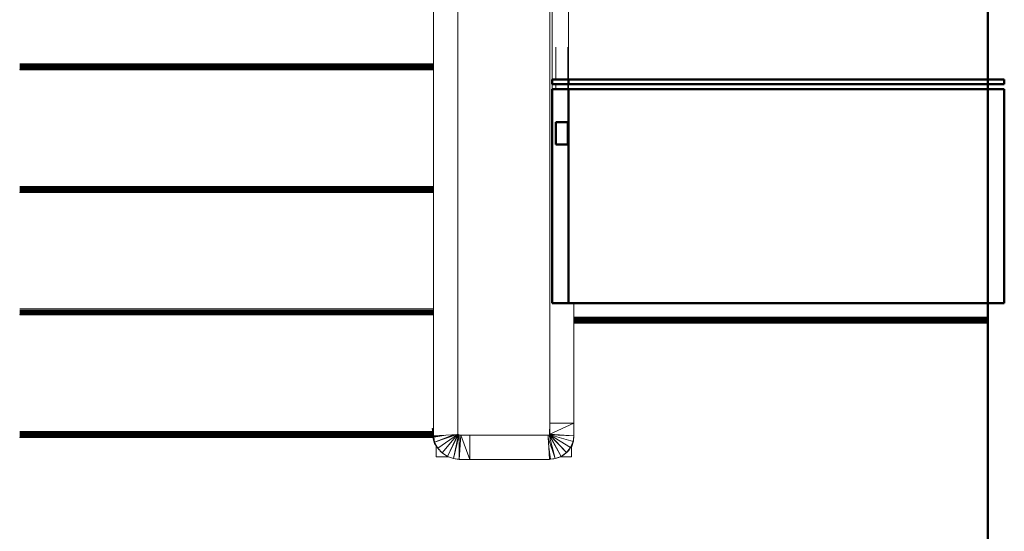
# Model space of a CAD drawing. Header units: millimetres. Extents: x 25703 to 50721, y 2709 to 39176.
# Tile 34 of 65: x 34063 to 36097, y 31144 to 32202. Entities that reach past the tile are written whole.
import ezdxf

# ---------------------------------------------------------------- set-up
doc = ezdxf.new("R2010")
doc.units = ezdxf.units.MM
for name, color, linetype, lineweight in [('A-PART-____-MCUT', 2, 'Continuous', 50), ('A-PART-____-OTLN', 2, 'Continuous', 20), ('A-WALL-____-MCUT', 113, 'Continuous', 50), ('A-WALL-____-OTLN', 113, 'Continuous', 20), ('S-STRS-____-MCUT', 31, 'Continuous', 50), ('S-STRS-____-OTLN', 31, 'Continuous', 20), ('Ограждение', 7, 'Continuous', 20)]:
    doc.layers.add(name, color=color, linetype=linetype, lineweight=lineweight)

# ---------------------------------------------------------------- blocks, each defined once
blk = doc.blocks.new('Family - V line-609489-В_Этаж 02_Вентиляция')
at = {"layer": 'S-STRS-____-OTLN', "color": 253}
for p, q in [((-1840, -1976), (-985, -1976)), ((-1840, -1978.2), (-985, -1978.2)), ((-1840, -1980.3), (-985, -1980.3)), ((-1840, -1982.3), (-985, -1982.3)), ((-1840, -1984.1), (-985, -1984.1)), ((-1840, -1985.6), (-985, -1985.6)), ((-1840, -1986.9), (-985, -1986.9)), ((-1840, -1988.3), (-1840, -1987.8)), ((-1840, -1987.8), (-985, -1987.8)), ((-1840, -1988.5), (-1840, -1988.3)), ((-1840, -1988.3), (-985, -1988.3)), ((-1840, -1988.5), (-985, -1988.5))]:
    blk.add_line(p, q, dxfattribs=at)
blk = doc.blocks.new('Family - Timber - Floor-609490-В_Этаж 02_Вентиляция')
blk.add_blockref('Family - V line-609489-В_Этаж 02_Вентиляция', (0, 0))
blk = doc.blocks.new('Family - V line-609507-В_Этаж 02_Вентиляция')
at = {"layer": 'S-STRS-____-OTLN', "color": 253}
for p, q in [((-1840, -2229.4), (-987.6, -2229.4)), ((-1840, -2231.5), (-987.6, -2231.5)), ((-1840, -2233.6), (-987.7, -2233.6)), ((-1840, -2235.6), (-987.7, -2235.6)), ((-1840, -2237.4), (-987.6, -2237.4)), ((-1840, -2238.9), (-987.2, -2238.9)), ((-1840, -2240.2), (-986.9, -2240.2)), ((-1840, -2241.7), (-1840, -2241.1)), ((-1840, -2241.1), (-986.6, -2241.1)), ((-1840, -2241.9), (-1840, -2241.7)), ((-1840, -2241.7), (-986.5, -2241.7)), ((-1840, -2241.9), (-986.4, -2241.9))]:
    blk.add_line(p, q, dxfattribs=at)
blk = doc.blocks.new('Family - Timber - Floor-609508-В_Этаж 02_Вентиляция')
blk.add_blockref('Family - V line-609507-В_Этаж 02_Вентиляция', (0, 0))
blk = doc.blocks.new('Family - V line-609515-В_Этаж 02_Вентиляция')
at = {"layer": 'S-STRS-____-OTLN', "color": 253}
for p, q in [((-1840, -1722.7), (-985, -1722.7)), ((-1840, -1724.9), (-985, -1724.9)), ((-1840, -1727), (-985, -1727)), ((-1840, -1728.9), (-985, -1728.9)), ((-1840, -1730.7), (-985, -1730.7)), ((-1840, -1732.3), (-985, -1732.3)), ((-1840, -1733.5), (-985, -1733.5)), ((-1840, -1735), (-1840, -1734.4)), ((-1840, -1734.4), (-985, -1734.4)), ((-1840, -1735.2), (-1840, -1735)), ((-1840, -1735), (-985, -1735)), ((-1840, -1735.2), (-985, -1735.2))]:
    blk.add_line(p, q, dxfattribs=at)
blk = doc.blocks.new('Family - Timber - Floor-609516-В_Этаж 02_Вентиляция')
blk.add_blockref('Family - V line-609515-В_Этаж 02_Вентиляция', (0, 0))
blk = doc.blocks.new('Family - V line-609525-В_Этаж 02_Вентиляция')
at = {"layer": 'S-STRS-____-OTLN', "color": 253}
for p, q in [((-1840, -1469.4), (-985, -1469.4)), ((-1840, -1471.5), (-985, -1471.5)), ((-1840, -1473.6), (-985, -1473.6)), ((-1840, -1475.6), (-985, -1475.6)), ((-1840, -1477.4), (-985, -1477.4)), ((-1840, -1478.9), (-985, -1478.9)), ((-1840, -1480.2), (-985, -1480.2)), ((-1840, -1481.7), (-1840, -1481.1)), ((-1840, -1481.1), (-985, -1481.1)), ((-1840, -1481.9), (-1840, -1481.7)), ((-1840, -1481.7), (-985, -1481.7)), ((-1840, -1481.9), (-985, -1481.9))]:
    blk.add_line(p, q, dxfattribs=at)
blk = doc.blocks.new('Family - Timber - Floor-609526-В_Этаж 02_Вентиляция')
blk.add_blockref('Family - V line-609525-В_Этаж 02_Вентиляция', (0, 0))
blk = doc.blocks.new('Family - V line-609533-В_Этаж 02_Вентиляция')
at = {"layer": 'S-STRS-____-OTLN', "color": 253}
for p, q in [((-695, -1993), (160, -1993)), ((-695, -1993.2), (160, -1993.2)), ((-695, -1993.7), (160, -1993.7)), ((-695, -1994.6), (160, -1994.6)), ((-695, -1995.9), (160, -1995.9)), ((-695, -1997.4), (160, -1997.4)), ((-695, -1999.2), (160, -1999.2)), ((-695, -2001.2), (160, -2001.2)), ((-695, -2003.3), (160, -2003.3)), ((160, -2005.5), (-695, -2005.5))]:
    blk.add_line(p, q, dxfattribs=at)
blk = doc.blocks.new('Family - Timber - Floor-609534-В_Этаж 02_Вентиляция')
blk.add_blockref('Family - V line-609533-В_Этаж 02_Вентиляция', (0, 0))
blk = doc.blocks.new('Family - STAIR - 001-609563-В_Этаж 02_Вентиляция')
for name in ['Family - Timber - Floor-609526-В_Этаж 02_Вентиляция', 'Family - Timber - Floor-609516-В_Этаж 02_Вентиляция', 'Family - Timber - Floor-609490-В_Этаж 02_Вентиляция', 'Family - Timber - Floor-609534-В_Этаж 02_Вентиляция', 'Family - Timber - Floor-609508-В_Этаж 02_Вентиляция']:
    blk.add_blockref(name, (0, 0))
blk = doc.blocks.new('Прямая форма - V line-609858-В_Этаж 02_Вентиляция')
at = {"layer": 'Ограждение', "color": 253}
for p, q in [((-85, 4.4), (-35, 4.4)), ((-85, 4.4), (-85, -2272.1)), ((-35, 4.4), (-35, -2269.3)), ((-35, -2269.3), (-85, -2272.1))]:
    blk.add_line(p, q, dxfattribs=at)
blk = doc.blocks.new('Прямая форма - Steel - Structural-609859-В_Этаж 02_Вентиляция')
blk.add_blockref('Прямая форма - V line-609858-В_Этаж 02_Вентиляция', (0, 0))
blk = doc.blocks.new('Прямая форма - V line-609862-В_Этаж 02_Вентиляция')
at = {"layer": 'Ограждение', "color": 253}
for p, q in [((155, -2245.6), (154.5, -2270.1)), ((155, -2268.8), (155, -2245.6)), ((205, -2245.6), (155, -2245.6)), ((155, -2268.8), (205, -2245.6)), ((205, -2272.3), (205, -2245.6)), ((154, -2270.3), (151.7, -2270.6)), ((153.2, -2295.6), (152, -2276.4)), ((166.2, -2319.1), (152, -2276.4)), ((153.6, -2270.3), (154.7, -2270)), ((154.7, -2270), (154, -2270.3)), ((154, -2270.3), (166.2, -2319.1)), ((178.5, -2314.4), (154, -2270.3)), ((154.7, -2270), (155, -2268.8)), ((154.7, -2270), (155, -2269.8)), ((154.7, -2270), (178.5, -2314.4)), ((189.3, -2306.7), (154.7, -2270)), ((154.9, -2269.9), (155, -2268.8)), ((205, -2272.3), (155, -2268.8)), ((155, -2269.8), (155, -2269.8)), ((155, -2269.8), (203.3, -2284)), ((155, -2269.8), (189.3, -2306.7)), ((197.8, -2296.3), (155, -2269.8)), ((156.1, -2270.1), (205, -2272.3)), ((203.3, -2284), (205, -2272.3)), ((204.2, -2283.1), (205, -2272.3)), ((154.7, -2320.6), (153.2, -2295.6)), ((153.2, -2295.6), (156.2, -2320.4)), ((197.8, -2296.3), (189.3, -2306.7)), ((197.8, -2296.3), (193.5, -2303.3)), ((203.3, -2284), (197.8, -2296.3)), ((200.4, -2294), (197.8, -2296.3)), ((200.4, -2294), (200, -2294.6)), ((204.2, -2283.1), (200.4, -2294)), ((203.3, -2284), (200.4, -2294)), ((204.2, -2283.1), (203.3, -2284)), ((178.5, -2314.4), (166.2, -2319.1)), ((173.8, -2317), (166.2, -2319.1)), ((178.5, -2314.4), (173.8, -2317)), ((176.5, -2315.6), (173.8, -2317)), ((189.3, -2306.7), (178.5, -2314.4)), ((183.7, -2311.9), (178.5, -2314.4)), ((189.3, -2306.7), (183.7, -2311.9)), ((192.9, -2304.3), (189.3, -2306.7)), ((154.7, -2320.6), (154, -2320.6)), ((156.2, -2320.4), (154.7, -2320.6)), ((163.5, -2319.8), (154.8, -2320.5)), ((166.2, -2319.1), (156.2, -2320.4)), ((163.5, -2319.8), (156.2, -2320.4)), ((166.2, -2319.1), (163.5, -2319.8))]:
    blk.add_line(p, q, dxfattribs=at)
blk = doc.blocks.new('Прямая форма - Steel - Structural-609863-В_Этаж 02_Вентиляция')
blk.add_blockref('Прямая форма - V line-609862-В_Этаж 02_Вентиляция', (0, 0))
blk = doc.blocks.new('Прямая форма - V line-609864-В_Этаж 02_Вентиляция')
at = {"layer": 'Ограждение', "color": 253}
for p, q in [((-80, -2315.6), (-80, -2292.3)), ((-53.5, -2315.6), (-80, -2315.6))]:
    blk.add_line(p, q, dxfattribs=at)
blk = doc.blocks.new('Прямая форма - Steel - Structural-609865-В_Этаж 02_Вентиляция')
blk.add_blockref('Прямая форма - V line-609864-В_Этаж 02_Вентиляция', (0, 0))
blk = doc.blocks.new('Прямая форма - V line-609872-В_Этаж 02_Вентиляция')
at = {"layer": 'Ограждение', "color": 253}
for p, q in [((151.7, -2270.6), (-10, -2270.6)), ((-10, -2270.6), (-10, -2320.6)), ((151.7, -2270.6), (153.3, -2297.5)), ((154.7, -2320.6), (-10, -2320.6))]:
    blk.add_line(p, q, dxfattribs=at)
blk = doc.blocks.new('Прямая форма - Steel - Structural-609873-В_Этаж 02_Вентиляция')
blk.add_blockref('Прямая форма - V line-609872-В_Этаж 02_Вентиляция', (0, 0))
blk = doc.blocks.new('Прямая форма - V line-609874-В_Этаж 02_Вентиляция')
at = {"layer": 'Ограждение', "color": 253}
for p, q in [((200, -2294.4), (200, -2315.6)), ((200, -2315.6), (176.4, -2315.6))]:
    blk.add_line(p, q, dxfattribs=at)
blk = doc.blocks.new('Прямая форма - Steel - Structural-609875-В_Этаж 02_Вентиляция')
blk.add_blockref('Прямая форма - V line-609874-В_Этаж 02_Вентиляция', (0, 0))
blk = doc.blocks.new('Прямая форма - V line-609896-В_Этаж 02_Вентиляция')
at = {"layer": 'Ограждение', "color": 253}
for p, q in [((155, -2245.6), (155, -365.7)), ((205, -2245.6), (205, -1997.4)), ((205, -2245.6), (155, -2245.6))]:
    blk.add_line(p, q, dxfattribs=at)
blk = doc.blocks.new('Прямая форма - Steel - Structural-609897-В_Этаж 02_Вентиляция')
blk.add_blockref('Прямая форма - V line-609896-В_Этаж 02_Вентиляция', (0, 0))
blk = doc.blocks.new('Прямая форма - V line-609912-В_Этаж 02_Вентиляция')
at = {"layer": 'Ограждение', "color": 253}
for p, q in [((-85, -2256.3), (-87.8, -2256.6)), ((-87.8, -2256.6), (-84.9, -2273.5)), ((-87.8, -2270.5), (-87.4, -2258.5)), ((-87.8, -2270.5), (-84.6, -2274.9)), ((-87.8, -2270.5), (-82.8, -2285)), ((-83.2, -2287.8), (-87.8, -2270.5)), ((-84.9, -2273.5), (-60, -2270.7)), ((-84.6, -2274.9), (-84.9, -2273.5)), ((-84.6, -2274.9), (-60, -2270.7)), ((-84.6, -2274.9), (-82.8, -2285)), ((-82.8, -2285), (-37, -2269.4)), ((-82.8, -2285), (-43.8, -2269.8)), ((-76.4, -2297.3), (-35.9, -2269.3)), ((-67.3, -2307.3), (-35.3, -2269.3)), ((-67.3, -2307.3), (-36.6, -2269.8)), ((-56.2, -2314.6), (-35.1, -2269.3)), ((-56.2, -2314.6), (-33.5, -2269.6)), ((-43.8, -2319.1), (-33.5, -2269.6)), ((-43.8, -2319.1), (-31.9, -2270.2)), ((-33.5, -2269.6), (-35, -2268.4)), ((-34.8, -2268.8), (-33.5, -2269.6)), ((-34.5, -2269), (-30.4, -2270.4)), ((-31.9, -2270.2), (-34.1, -2269.3)), ((-33.5, -2269.6), (-31.9, -2270.2)), ((-32.1, -2320.6), (-31.9, -2270.2)), ((-32.1, -2320.6), (-29, -2270.6)), ((-31.9, -2270.2), (-29, -2270.6)), ((-29, -2270.6), (-10, -2270.6)), ((-29, -2270.6), (-10, -2320.6)), ((-10, -2320.6), (-10, -2270.6)), ((-83.2, -2287.8), (-82.8, -2285)), ((-83.2, -2287.8), (-76.4, -2297.3)), ((-82.8, -2285), (-76.4, -2297.3)), ((-76.4, -2297.3), (-67.3, -2307.3)), ((-73.7, -2301.3), (-76.3, -2297.5)), ((-71.2, -2303.9), (-67.3, -2307.3)), ((-67.3, -2307.3), (-56.2, -2314.6)), ((-61, -2311.6), (-67.3, -2307.3)), ((-57.4, -2314), (-56.2, -2314.6)), ((-56.2, -2314.6), (-43.8, -2319.1)), ((-40.5, -2319.9), (-43.8, -2319.1)), ((-43.8, -2319.1), (-32.1, -2320.6)), ((-40.5, -2319.9), (-33.2, -2320.4)), ((-24.9, -2321), (-32.1, -2320.6)), ((-32.1, -2320.6), (-10, -2320.6)), ((-24.9, -2321), (-5.7, -2320.6))]:
    blk.add_line(p, q, dxfattribs=at)
blk = doc.blocks.new('Прямая форма - Steel - Structural-609913-В_Этаж 02_Вентиляция')
blk.add_blockref('Прямая форма - V line-609912-В_Этаж 02_Вентиляция', (0, 0))
blk = doc.blocks.new('Прямая форма - RAILING - 017-609914-В_Этаж 02_Вентиляция')
for name in ['Прямая форма - Steel - Structural-609859-В_Этаж 02_Вентиляция', 'Прямая форма - Steel - Structural-609897-В_Этаж 02_Вентиляция', 'Прямая форма - Steel - Structural-609913-В_Этаж 02_Вентиляция', 'Прямая форма - Steel - Structural-609863-В_Этаж 02_Вентиляция', 'Прямая форма - Steel - Structural-609873-В_Этаж 02_Вентиляция', 'Прямая форма - Steel - Structural-609865-В_Этаж 02_Вентиляция', 'Прямая форма - Steel - Structural-609875-В_Этаж 02_Вентиляция']:
    blk.add_blockref(name, (0, 0))
blk = doc.blocks.new('Family - V line-609916-В_Этаж 02_Вентиляция')
at = {"layer": 'A-PART-____-OTLN', "color": 253}
for p, q in [((-85, 4.4), (-35, 4.4)), ((-85, 4.4), (-85, -2272.1)), ((-35, 4.4), (-35, -2269.3)), ((-35, -2269.3), (-85, -2272.1))]:
    blk.add_line(p, q, dxfattribs=at)
blk = doc.blocks.new('Family - Steel - Structural-609917-В_Этаж 02_Вентиляция')
blk.add_blockref('Family - V line-609916-В_Этаж 02_Вентиляция', (0, 0))
blk = doc.blocks.new('Family - V line-610392-В_Этаж 02_Вентиляция')
at = {"layer": 'S-STRS-____-MCUT', "color": 9}
for p, q in [((193.9, -1501.3), (-706.1, -1501.3)), ((-706.1, -1501.3), (-706.1, -1511.3)), ((193.9, -1511.3), (193.9, -1501.3)), ((-706.1, -1511.3), (193.9, -1511.3))]:
    blk.add_line(p, q, dxfattribs=at)
blk = doc.blocks.new('Family - Timber - Floor-610393-В_Этаж 02_Вентиляция')
blk.add_blockref('Family - V line-610392-В_Этаж 02_Вентиляция', (0, 0))
blk = doc.blocks.new('Family - V line-610434-В_Этаж 02_Вентиляция')
at = {"layer": 'S-STRS-____-OTLN', "color": 253}
for p, q in [((-706.1, -1233.2), (-706.1, -1233)), ((160, -1233), (-706.1, -1233)), ((-706.1, -1233.7), (-706.1, -1233.2)), ((160, -1233.2), (-706.1, -1233.2)), ((-706.1, -1234.6), (-706.1, -1233.7)), ((160, -1233.7), (-706.1, -1233.7)), ((-706.1, -1235.9), (-706.1, -1234.6)), ((160, -1234.6), (-706.1, -1234.6)), ((-706.1, -1237.4), (-706.1, -1235.9)), ((160, -1235.9), (-706.1, -1235.9)), ((-706.1, -1239.2), (-706.1, -1237.4)), ((160, -1237.4), (-706.1, -1237.4)), ((-706.1, -1241.2), (-706.1, -1239.2)), ((160, -1239.2), (-706.1, -1239.2)), ((-706.1, -1243.3), (-706.1, -1241.2)), ((160, -1241.2), (-706.1, -1241.2)), ((-706.1, -1245.5), (-706.1, -1243.3)), ((160, -1243.3), (-706.1, -1243.3)), ((-706.1, -1501.3), (-706.1, -1245.5)), ((160, -1245.5), (-706.1, -1245.5))]:
    blk.add_line(p, q, dxfattribs=at)
blk = doc.blocks.new('Family - Timber - Floor-610435-В_Этаж 02_Вентиляция')
blk.add_blockref('Family - V line-610434-В_Этаж 02_Вентиляция', (0, 0))
blk = doc.blocks.new('Family - V line-610452-В_Этаж 02_Вентиляция')
at = {"layer": 'S-STRS-____-MCUT', "color": 9}
for p, q in [((193.9, -1521.3), (-706.1, -1521.3)), ((-706.1, -1521.3), (-706.1, -1963.7)), ((193.9, -1963.7), (193.9, -1521.3)), ((-706.1, -1963.7), (193.9, -1963.7))]:
    blk.add_line(p, q, dxfattribs=at)
at = {"layer": 'S-STRS-____-OTLN', "color": 253}
blk.add_line((-706.1, -1521.3), (-706.1, -1511.3), dxfattribs=at)
blk = doc.blocks.new('Family - Concrete - Structural-610453-В_Этаж 02_Вентиляция')
blk.add_blockref('Family - V line-610452-В_Этаж 02_Вентиляция', (0, 0))
blk = doc.blocks.new('Family - STAIR - 001-610468-В_Этаж 02_Вентиляция')
for name in ['Family - Timber - Floor-610435-В_Этаж 02_Вентиляция', 'Family - Timber - Floor-610393-В_Этаж 02_Вентиляция', 'Family - Concrete - Structural-610453-В_Этаж 02_Вентиляция']:
    blk.add_blockref(name, (0, 0))
blk = doc.blocks.new('Family - V line-610473-В_Этаж 02_Вентиляция')
at = {"layer": 'A-PART-____-MCUT', "color": 9}
for p, q in [((193.9, -1501.3), (-706.1, -1501.3)), ((-706.1, -1501.3), (-706.1, -1511.3)), ((193.9, -1511.3), (193.9, -1501.3)), ((-706.1, -1511.3), (193.9, -1511.3))]:
    blk.add_line(p, q, dxfattribs=at)
blk = doc.blocks.new('Family - Timber - Floor-610474-В_Этаж 02_Вентиляция')
blk.add_blockref('Family - V line-610473-В_Этаж 02_Вентиляция', (0, 0))
blk = doc.blocks.new('Family - V line-610536-В_Этаж 02_Вентиляция')
at = {"layer": 'A-PART-____-OTLN', "color": 253}
for p, q in [((-706.1, -1233.2), (-706.1, -1233)), ((160, -1233), (-706.1, -1233)), ((-706.1, -1233.7), (-706.1, -1233.2)), ((160, -1233.2), (-706.1, -1233.2)), ((-706.1, -1234.6), (-706.1, -1233.7)), ((160, -1233.7), (-706.1, -1233.7)), ((-706.1, -1235.9), (-706.1, -1234.6)), ((160, -1234.6), (-706.1, -1234.6)), ((-706.1, -1237.4), (-706.1, -1235.9)), ((160, -1235.9), (-706.1, -1235.9)), ((-706.1, -1239.2), (-706.1, -1237.4)), ((160, -1237.4), (-706.1, -1237.4)), ((-706.1, -1241.2), (-706.1, -1239.2)), ((160, -1239.2), (-706.1, -1239.2)), ((-706.1, -1243.3), (-706.1, -1241.2)), ((160, -1241.2), (-706.1, -1241.2)), ((-706.1, -1245.5), (-706.1, -1243.3)), ((160, -1243.3), (-706.1, -1243.3)), ((-706.1, -1501.3), (-706.1, -1245.5)), ((160, -1245.5), (-706.1, -1245.5))]:
    blk.add_line(p, q, dxfattribs=at)
blk = doc.blocks.new('Family - Timber - Floor-610537-В_Этаж 02_Вентиляция')
blk.add_blockref('Family - V line-610536-В_Этаж 02_Вентиляция', (0, 0))
blk = doc.blocks.new('Family - V line-610563-В_Этаж 02_Вентиляция')
at = {"layer": 'A-PART-____-MCUT', "color": 9}
for p, q in [((193.9, -1521.3), (-706.1, -1521.3)), ((-706.1, -1521.3), (-706.1, -1963.7)), ((193.9, -1963.7), (193.9, -1521.3)), ((-706.1, -1963.7), (193.9, -1963.7))]:
    blk.add_line(p, q, dxfattribs=at)
at = {"layer": 'A-PART-____-OTLN', "color": 253}
blk.add_line((-706.1, -1521.3), (-706.1, -1511.3), dxfattribs=at)
blk = doc.blocks.new('Family - Concrete - Structural-610564-В_Этаж 02_Вентиляция')
blk.add_blockref('Family - V line-610563-В_Этаж 02_Вентиляция', (0, 0))
blk = doc.blocks.new('Прямая форма - V line-610811-В_Этаж 02_Вентиляция')
at = {"layer": 'Ограждение', "color": 253}
for p, q in [((167.5, -1468.4), (167.5, -1535)), ((192.5, -1535), (192.5, -1468.4)), ((167.5, -1545), (167.5, -1555)), ((192.5, -1555), (192.5, -1545))]:
    blk.add_line(p, q, dxfattribs=at)
at = {"layer": 'Ограждение', "color": 9, "lineweight": 50}
for p, q in [((192.5, -1623.6), (167.5, -1623.6)), ((167.5, -1623.6), (167.5, -1669.7)), ((192.5, -1669.7), (192.5, -1623.6)), ((167.5, -1669.7), (192.5, -1669.7))]:
    blk.add_line(p, q, dxfattribs=at)
blk = doc.blocks.new('Прямая форма - Steel - Stainless-610812-В_Этаж 02_Вентиляция')
blk.add_blockref('Прямая форма - V line-610811-В_Этаж 02_Вентиляция', (0, 0))
blk = doc.blocks.new('Прямая форма - RAILING - 016-610831-В_Этаж 02_Вентиляция')
blk.add_blockref('Прямая форма - Steel - Stainless-610812-В_Этаж 02_Вентиляция', (0, 0))
blk = doc.blocks.new('Family - V line-610881-В_Этаж 02_Вентиляция')
at = {"layer": 'A-PART-____-MCUT', "color": 9}
for p, q in [((192.5, -1623.6), (167.5, -1623.6)), ((167.5, -1623.6), (167.5, -1669.7)), ((192.5, -1669.7), (192.5, -1623.6)), ((167.5, -1669.7), (192.5, -1669.7))]:
    blk.add_line(p, q, dxfattribs=at)
at = {"layer": 'A-PART-____-OTLN', "color": 253}
for p, q in [((167.5, -1468.4), (167.5, -1535)), ((192.5, -1535), (192.5, -1468.4)), ((167.5, -1545), (167.5, -1555)), ((192.5, -1555), (192.5, -1545))]:
    blk.add_line(p, q, dxfattribs=at)
blk = doc.blocks.new('Family - Steel - Stainless-610882-В_Этаж 02_Вентиляция')
blk.add_blockref('Family - V line-610881-В_Этаж 02_Вентиляция', (0, 0))
blk = doc.blocks.new('Прямая форма - V line-611039-В_Этаж 02_Вентиляция')
at = {"layer": 'A-WALL-____-MCUT', "color": 9}
blk.add_line((100, 0), (3330, 0), dxfattribs=at)
blk = doc.blocks.new('Прямая форма - SW - 014-611040-В_Этаж 02_Вентиляция')
blk.add_blockref('Прямая форма - V line-611039-В_Этаж 02_Вентиляция', (0, 0))
blk = doc.blocks.new('Family - V line-611560-В_Этаж 02_Вентиляция')
at = {"layer": 'S-STRS-____-MCUT', "color": 9}
for p, q in [((165.4, -1501.3), (-734.6, -1501.3)), ((-734.6, -1501.3), (-734.6, -1511.3)), ((165.4, -1511.3), (165.4, -1501.3)), ((-734.6, -1511.3), (165.4, -1511.3))]:
    blk.add_line(p, q, dxfattribs=at)
blk = doc.blocks.new('Family - Timber - Floor-611561-В_Этаж 02_Вентиляция')
blk.add_blockref('Family - V line-611560-В_Этаж 02_Вентиляция', (0, 0))
blk = doc.blocks.new('Family - V line-611568-В_Этаж 02_Вентиляция')
at = {"layer": 'S-STRS-____-MCUT', "color": 9}
for p, q in [((165.4, -1521.3), (-734.6, -1521.3)), ((-734.6, -1521.3), (-734.6, -1963.7)), ((165.4, -1963.7), (165.4, -1521.3)), ((-734.6, -1963.7), (165.4, -1963.7))]:
    blk.add_line(p, q, dxfattribs=at)
at = {"layer": 'S-STRS-____-OTLN', "color": 253}
blk.add_line((-734.6, -1521.3), (-734.6, -1511.3), dxfattribs=at)
blk = doc.blocks.new('Family - Concrete - Structural-611569-В_Этаж 02_Вентиляция')
blk.add_blockref('Family - V line-611568-В_Этаж 02_Вентиляция', (0, 0))
blk = doc.blocks.new('Family - V line-611602-В_Этаж 02_Вентиляция')
at = {"layer": 'S-STRS-____-OTLN', "color": 253}
for p, q in [((-734.6, -1233.2), (-734.6, -1233)), ((-727.1, -1233), (-734.6, -1233)), ((-734.6, -1233.7), (-734.6, -1233.2)), ((-727.1, -1233.2), (-734.6, -1233.2)), ((-734.6, -1234.6), (-734.6, -1233.7)), ((-727.1, -1233.7), (-734.6, -1233.7)), ((-734.6, -1235.9), (-734.6, -1234.6)), ((-727.1, -1234.6), (-734.6, -1234.6)), ((-734.6, -1237.4), (-734.6, -1235.9)), ((-727.1, -1235.9), (-734.6, -1235.9)), ((-734.6, -1239.2), (-734.6, -1237.4)), ((-727.1, -1237.4), (-734.6, -1237.4)), ((-734.6, -1241.2), (-734.6, -1239.2)), ((-727.1, -1239.2), (-734.6, -1239.2)), ((165.4, -1233), (-702.1, -1233)), ((165.4, -1233.2), (-702.1, -1233.2)), ((165.4, -1233.7), (-702.1, -1233.7)), ((165.4, -1234.6), (-702.1, -1234.6)), ((165.4, -1235.9), (-702.1, -1235.9)), ((165.4, -1237.4), (-702.1, -1237.4)), ((165.4, -1239.2), (-702.1, -1239.2)), ((-734.6, -1243.3), (-734.6, -1241.2)), ((-727.1, -1241.2), (-734.6, -1241.2)), ((-734.6, -1245.5), (-734.6, -1243.3)), ((-727.1, -1243.3), (-734.6, -1243.3)), ((-734.6, -1501.3), (-734.6, -1245.5)), ((-727.1, -1245.5), (-734.6, -1245.5)), ((165.4, -1241.2), (-702.1, -1241.2)), ((165.4, -1243.3), (-702.1, -1243.3)), ((165.4, -1245.5), (-702.1, -1245.5))]:
    blk.add_line(p, q, dxfattribs=at)
blk = doc.blocks.new('Family - Timber - Floor-611603-В_Этаж 02_Вентиляция')
blk.add_blockref('Family - V line-611602-В_Этаж 02_Вентиляция', (0, 0))
blk = doc.blocks.new('Family - STAIR - 001-611606-В_Этаж 02_Вентиляция')
for name in ['Family - Timber - Floor-611603-В_Этаж 02_Вентиляция', 'Family - Timber - Floor-611561-В_Этаж 02_Вентиляция', 'Family - Concrete - Structural-611569-В_Этаж 02_Вентиляция']:
    blk.add_blockref(name, (0, 0))
blk = doc.blocks.new('Family - V line-611656-В_Этаж 02_Вентиляция')
at = {"layer": 'A-PART-____-MCUT', "color": 9}
for p, q in [((165.4, -1501.3), (-734.6, -1501.3)), ((-734.6, -1501.3), (-734.6, -1511.3)), ((165.4, -1511.3), (165.4, -1501.3)), ((-734.6, -1511.3), (165.4, -1511.3))]:
    blk.add_line(p, q, dxfattribs=at)
blk = doc.blocks.new('Family - Timber - Floor-611657-В_Этаж 02_Вентиляция')
blk.add_blockref('Family - V line-611656-В_Этаж 02_Вентиляция', (0, 0))
blk = doc.blocks.new('Family - V line-611668-В_Этаж 02_Вентиляция')
at = {"layer": 'A-PART-____-MCUT', "color": 9}
for p, q in [((165.4, -1521.3), (-734.6, -1521.3)), ((-734.6, -1521.3), (-734.6, -1963.7)), ((165.4, -1963.7), (165.4, -1521.3)), ((-734.6, -1963.7), (165.4, -1963.7))]:
    blk.add_line(p, q, dxfattribs=at)
at = {"layer": 'A-PART-____-OTLN', "color": 253}
blk.add_line((-734.6, -1521.3), (-734.6, -1511.3), dxfattribs=at)
blk = doc.blocks.new('Family - Concrete - Structural-611669-В_Этаж 02_Вентиляция')
blk.add_blockref('Family - V line-611668-В_Этаж 02_Вентиляция', (0, 0))
blk = doc.blocks.new('Family - V line-611719-В_Этаж 02_Вентиляция')
at = {"layer": 'A-PART-____-OTLN', "color": 253}
for p, q in [((-734.6, -1233.2), (-734.6, -1233)), ((-727.1, -1233), (-734.6, -1233)), ((-734.6, -1233.7), (-734.6, -1233.2)), ((-727.1, -1233.2), (-734.6, -1233.2)), ((-734.6, -1234.6), (-734.6, -1233.7)), ((-727.1, -1233.7), (-734.6, -1233.7)), ((-734.6, -1235.9), (-734.6, -1234.6)), ((-727.1, -1234.6), (-734.6, -1234.6)), ((-734.6, -1237.4), (-734.6, -1235.9)), ((-727.1, -1235.9), (-734.6, -1235.9)), ((-734.6, -1239.2), (-734.6, -1237.4)), ((-727.1, -1237.4), (-734.6, -1237.4)), ((-734.6, -1241.2), (-734.6, -1239.2)), ((-727.1, -1239.2), (-734.6, -1239.2)), ((165.4, -1233), (-702.1, -1233)), ((165.4, -1233.2), (-702.1, -1233.2)), ((165.4, -1233.7), (-702.1, -1233.7)), ((165.4, -1234.6), (-702.1, -1234.6)), ((165.4, -1235.9), (-702.1, -1235.9)), ((165.4, -1237.4), (-702.1, -1237.4)), ((165.4, -1239.2), (-702.1, -1239.2)), ((-734.6, -1243.3), (-734.6, -1241.2)), ((-727.1, -1241.2), (-734.6, -1241.2)), ((-734.6, -1245.5), (-734.6, -1243.3)), ((-727.1, -1243.3), (-734.6, -1243.3)), ((-734.6, -1501.3), (-734.6, -1245.5)), ((-727.1, -1245.5), (-734.6, -1245.5)), ((165.4, -1241.2), (-702.1, -1241.2)), ((165.4, -1243.3), (-702.1, -1243.3)), ((165.4, -1245.5), (-702.1, -1245.5))]:
    blk.add_line(p, q, dxfattribs=at)
blk = doc.blocks.new('Family - Timber - Floor-611720-В_Этаж 02_Вентиляция')
blk.add_blockref('Family - V line-611719-В_Этаж 02_Вентиляция', (0, 0))
blk = doc.blocks.new('V line_ifc_RVT-1-В_Этаж 02_Вентиляция')
at = {"layer": 'A-PART-____-OTLN', "color": 253, "lineweight": 20}
for name, p in [('Family - Steel - Structural-609917-В_Этаж 02_Вентиляция', (35003.2, 33613.2)), ('Family - Timber - Floor-611720-В_Этаж 02_Вентиляция', (35897.8, 33579.5)), ('Family - Timber - Floor-610537-В_Этаж 02_Вентиляция', (35903.2, 33579.5)), ('Family - Steel - Stainless-610882-В_Этаж 02_Вентиляция', (35003.2, 33613.2)), ('Family - Timber - Floor-611657-В_Этаж 02_Вентиляция', (35897.8, 33579.5)), ('Family - Timber - Floor-610474-В_Этаж 02_Вентиляция', (35903.2, 33579.5)), ('Family - Concrete - Structural-611669-В_Этаж 02_Вентиляция', (35897.8, 33579.5)), ('Family - Concrete - Structural-610564-В_Этаж 02_Вентиляция', (35903.2, 33579.5))]:
    blk.add_blockref(name, p, dxfattribs=at)
at = {"layer": 'A-WALL-____-OTLN', "color": 253, "lineweight": 20, "rotation": 270}
blk.add_blockref('Прямая форма - SW - 014-611040-В_Этаж 02_Вентиляция', (36063.2, 33767.6), dxfattribs=at)
at = {"layer": 'S-STRS-____-OTLN', "color": 253, "lineweight": 20}
for name, p in [('Family - STAIR - 001-609563-В_Этаж 02_Вентиляция', (35903.2, 33579.5)), ('Family - STAIR - 001-611606-В_Этаж 02_Вентиляция', (35897.8, 33579.5)), ('Family - STAIR - 001-610468-В_Этаж 02_Вентиляция', (35903.2, 33579.5))]:
    blk.add_blockref(name, p, dxfattribs=at)
at = {"layer": 'Ограждение', "color": 253, "lineweight": 20}
for name in ['Прямая форма - RAILING - 017-609914-В_Этаж 02_Вентиляция', 'Прямая форма - RAILING - 016-610831-В_Этаж 02_Вентиляция']:
    blk.add_blockref(name, (35003.2, 33613.2), dxfattribs=at)

msp = doc.modelspace()

# ---------------------------------------------------------------- block references
at = {"lineweight": 9}
msp.add_blockref('V line_ifc_RVT-1-В_Этаж 02_Вентиляция', (0, 0), dxfattribs=at)

doc.saveas('drawing.dxf')
